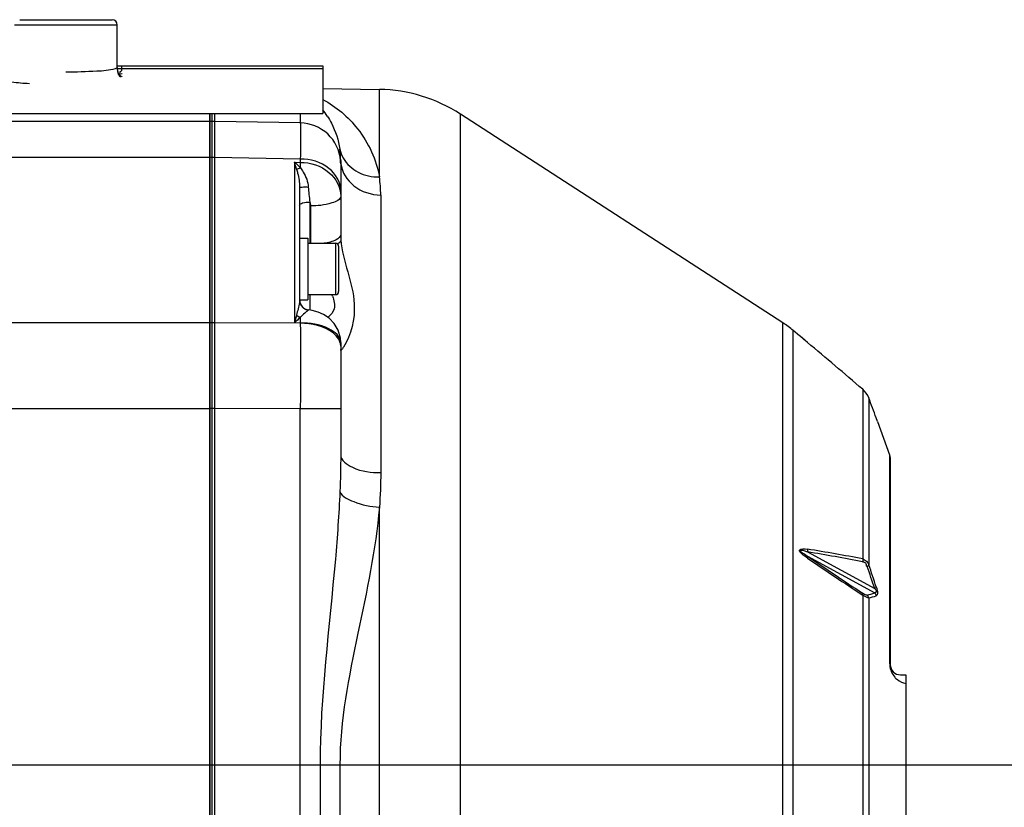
# Model space of a CAD drawing. Header units: millimetres. Extents: x 0 to 12486, y 0 to 8400.
# Tile 12 of 111: x 3119 to 3311, y 5580 to 5734. Entities that reach past the tile are written whole.
import ezdxf

# ---------------------------------------------------------------- set-up
doc = ezdxf.new("R2010")
doc.units = ezdxf.units.MM
doc.header["$LTSCALE"] = 653.4
for name, color, linetype in [('03__ASM_ALL_CURVES', 7, 'CONTINUOUS'), ('304102000092DXF_CONTINUOUS_LINE', 7, 'CONTINUOUS'), ('304103000034DXF_CONTINUOUS_LINE', 7, 'CONTINUOUS'), ('304106000066DXF_CONTINUOUS_LINE', 7, 'CONTINUOUS'), ('501023000100DXF_CONTINUOUS_LINE', 7, 'CONTINUOUS'), ('504021000002DXF_CONTINUOUS_LINE', 7, 'CONTINUOUS')]:
    doc.layers.add(name, color=color, linetype=linetype)

msp = doc.modelspace()

# ---------------------------------------------------------------- linework, layer by layer
at = {"layer": '03__ASM_ALL_CURVES', "color": 4, "linetype": 'Continuous'}
msp.add_line((2424.621, 5588.549), (3691.723, 5588.549), dxfattribs=at)
at = {"layer": '304102000092DXF_CONTINUOUS_LINE', "color": 7, "linetype": 'Continuous'}
for p, q in [((3178.172, 5720.174), (3189.211, 5719.981)), ((3156.672, 5406.829), (3156.672, 5715.316)), ((3267.783, 5674.559), (3204.979, 5715.176)), ((3181.672, 5706.174), (3181.672, 5691.71)), ((3173.672, 5700.956), (3173.672, 5679.006)), ((3271.025, 5672.038), (3269.777, 5673.086)), ((3181.672, 5670.743), (3181.672, 5648.865)), ((3271.137, 5671.944), (3271.021, 5672.043)), ((3271.672, 5671.493), (3271.137, 5671.944)), ((3271.932, 5671.274), (3271.672, 5671.493)), ((3272.125, 5671.111), (3271.932, 5671.274)), ((3272.563, 5670.742), (3272.125, 5671.111)), ((3286.186, 5655.378), (3285.942, 5656.04)), ((3286.181, 5655.391), (3286.168, 5655.428)), ((3286.186, 5655.378), (3288.551, 5648.88)), ((3288.551, 5648.88), (3288.672, 5648.196)), ((3288.672, 5648.196), (3288.672, 5608.049)), ((3290.672, 5606.049), (3291.672, 5606.049)), ((3291.672, 5606.049), (3291.672, 5571.049))]:
    msp.add_line(p, q, dxfattribs=at)
at = {"layer": '304102000092DXF_CONTINUOUS_LINE', "color": 9, "linetype": 'Continuous'}
for p, q in [((3189.211, 5702.96), (3189.211, 5719.981)), ((3173.811, 5715.316), (3173.811, 5713.459)), ((3204.981, 5575.709), (3204.979, 5715.176)), ((3157.172, 5713.74), (3156.672, 5713.749)), ((3173.811, 5713.459), (3157.172, 5713.74)), ((3157.172, 5706.731), (3156.672, 5706.74)), ((3173.811, 5706.434), (3157.172, 5706.731)), ((3172.689, 5705.797), (3172.689, 5674.545)), ((3172.689, 5705.797), (3173.811, 5705.791)), ((3173.811, 5706.434), (3173.811, 5705.791)), ((3189.465, 5699.427), (3189.465, 5645.405)), ((3175.637, 5698.068), (3175.637, 5690.049)), ((3175.777, 5697.316), (3175.777, 5690.049)), ((3175.637, 5680.049), (3175.637, 5677.07)), ((3157.172, 5674.536), (3156.672, 5674.538)), ((3173.811, 5674.465), (3157.172, 5674.536)), ((3173.811, 5674.522), (3172.689, 5674.545)), ((3173.811, 5674.522), (3173.811, 5674.465)), ((3267.783, 5502.539), (3267.783, 5674.559)), ((3269.777, 5504.012), (3269.777, 5673.086)), ((3271.137, 5671.944), (3271.025, 5672.038)), ((3272.036, 5671.186), (3271.248, 5671.85)), ((3272.561, 5670.744), (3272.563, 5670.742)), ((3283.301, 5661.624), (3283.302, 5628.626)), ((3284.489, 5659.944), (3284.489, 5627.477)), ((3157.172, 5657.895), (3156.672, 5657.897)), ((3173.811, 5657.805), (3157.172, 5657.895)), ((3181.672, 5657.807), (3173.811, 5657.807)), ((3173.811, 5576.997), (3173.811, 5657.805)), ((3288.551, 5648.88), (3288.551, 5608.272)), ((3189.208, 5576.583), (3189.211, 5638.673)), ((3272.557, 5629.989), (3285.641, 5622.849)), ((3272.557, 5629.123), (3285.641, 5621.983)), ((3283.301, 5621.546), (3283.302, 5555.552)), ((3284.489, 5621.016), (3284.489, 5556.082)), ((3156.672, 5588.549), (3181.521, 5588.549)), ((3177.666, 5588.549), (3177.666, 5577.002)), ((3181.521, 5588.549), (3181.521, 5576.475))]:
    msp.add_line(p, q, dxfattribs=at)
at = {"layer": '304102000092DXF_CONTINUOUS_LINE', "color": 7, "linetype": 'Continuous'}
msp.add_lwpolyline([(3181.672, 5670.743), (3181.613, 5671.571), (3181.184, 5673.116), (3180.412, 5674.44), (3179.418, 5675.47), (3178.334, 5676.192), (3177.254, 5676.656), (3176.14, 5676.95), (3175.41, 5677.07)], dxfattribs=at)
at = {"layer": '304102000092DXF_CONTINUOUS_LINE', "color": 9, "linetype": 'Continuous'}
for points in [[(3272.561, 5630.52), (3272.581, 5630.349), (3272.58, 5630.169), (3272.557, 5629.989)], [(3272.561, 5628.772), (3272.581, 5628.907), (3272.58, 5629.025), (3272.557, 5629.123)], [(3283.301, 5628.626), (3283.325, 5628.446), (3283.323, 5628.257), (3283.297, 5628.066)], [(3283.301, 5621.546), (3283.325, 5621.693), (3283.323, 5621.821), (3283.297, 5621.927)]]:
    msp.add_lwpolyline(points, dxfattribs=at)
at = {"layer": '304102000092DXF_CONTINUOUS_LINE', "color": 7, "linetype": 'Continuous'}
for centre, radius, start, end in [((3188.687, 5689.985), 30, 57.10767, 89), ((3175.672, 5679.053), 2, 180, 262.46482), ((3256.922, 5657.765), 20, 50, 57.10767), ((2092.627, 4270.326), 1831.233, 49.443062, 49.883917), ((2784.616, 5471.593), 534.181, 20.19949, 20.64631), ((3290.672, 5608.049), 2, 180, 270.00014)]:
    msp.add_arc(centre, radius, start, end, dxfattribs=at)
at = {"layer": '304102000092DXF_CONTINUOUS_LINE', "color": 9, "linetype": 'Continuous'}
for centre, radius, start, end in [((3165.446, 5705.976), 16.215, 32.90742, 38.27462), ((3166.882, 5706.159), 14.79, 0.06066, 8.45437), ((3139.236, 5695.402), 35.031, 15.02454, 17.26225), ((3165.825, 5697.517), 10.756, 41.94171, 50.3423), ((3056.09, 5703.738), 117.74, 0.47053, 0.99919), ((3173.776, 5705.49), 7.896, 0.0087, 4.90318), ((3187.357, 5706.176), 5.685, 180.01773, 186.76751), ((3164.6, 5699.416), 24.865, 0.02537, 8.19262), ((3194.421, 5691.711), 12.749, 180.00397, 184.44285), ((3175.611, 5679.007), 1.939, 180.01805, 185.66098), ((3175.654, 5679.011), 1.983, 185.64706, 188.029), ((3175.688, 5679.016), 2.016, 188.04294, 202.8149), ((3172.07, 5676.337), 8.685, 23.04173, 25.29042), ((3175.64, 5678.996), 1.965, 202.8306, 217.54539), ((3175.662, 5679.012), 1.992, 217.51727, 226.31617), ((3175.652, 5679.001), 1.977, 226.30915, 234.4117), ((3175.668, 5679.026), 2.007, 234.45287, 242.97293), ((3175.687, 5679.061), 2.046, 242.95217, 250.58169), ((3175.672, 5679.014), 1.998, 250.54227, 261.26524), ((3188.36, 5659.321), 21.848, 131.70147, 135.82784), ((2854.27, 5679.085), 319.574, 359.18191, 359.381), ((3176.014, 5668.956), 5.7, 2.31563, 4.29463), ((3175.642, 5674.09), 7.837, 325.77918, 326.85583), ((3177.156, 5058.251), 580.167, 79.457901, 80.535076), ((3177.74, 5069.411), 568.54, 79.30026, 80.39986), ((4829.339, 7940.979), 2787.158, 236.044032, 236.3098), ((4986.553, 8164.844), 3060.953, 235.947391, 236.189694), ((2849.965, 5478.004), 459.123, 18.38992, 18.95651), ((2853.187, 5479.679), 455.923, 18.34362, 18.91548), ((3271.895, 5669.476), 49.442, 284.39652, 286.14277), ((3272.193, 5667.606), 48.185, 284.7841, 286.5795), ((3292.681, 5608.276), 4.13, 180.05403, 189.69374), ((3292.597, 5608.265), 4.045, 189.73558, 198.97023)]:
    msp.add_arc(centre, radius, start, end, dxfattribs=at)
for points, knots in [([(3178.176, 5718.028), (3180.789, 5716.628), (3185.812, 5712.386), (3188.599, 5706.322), (3189.211, 5702.96)], [0, 0, 0, 0, 0.464517, 1, 1, 1, 1]), ([(3179.059, 5714.786), (3179.349, 5714.338), (3180.509, 5712.34), (3181.251, 5710.091), (3181.511, 5708.333)], [0, 0, 0, 0, 0.2306397, 1, 1, 1, 1]), ([(3173.811, 5713.459), (3173.816, 5713.207), (3173.82, 5710.865), (3173.816, 5708.524), (3173.811, 5706.434)], [0, 0, 0, 0, 0.1077291, 1, 1, 1, 1]), ([(3181.643, 5706.164), (3181.48, 5708.066), (3179.661, 5711.885), (3175.724, 5713.426), (3173.811, 5713.459)], [0, 0, 0, 0, 0.4994265, 1, 1, 1, 1]), ([(3181.672, 5700.34), (3181.672, 5701.956), (3179.488, 5705.473), (3175.764, 5706.409), (3173.811, 5706.435)], [0, 0, 0, 0, 0.4529625, 1, 1, 1, 1]), ([(3173.811, 5705.791), (3175.781, 5705.769), (3179.64, 5704.643), (3181.672, 5700.933), (3181.672, 5699.218)], [0, 0, 0, 0, 0.5346507, 1, 1, 1, 1]), ([(3181.711, 5705.506), (3181.906, 5703.864), (3184.004, 5700.549), (3187.619, 5699.468), (3189.465, 5699.427)], [0, 0, 0, 0, 0.4724637, 1, 1, 1, 1]), ([(3182.195, 5706.556), (3182.851, 5705.419), (3185.006, 5703.48), (3187.8, 5702.922), (3189.211, 5702.96)], [0, 0, 0, 0, 0.4819593, 1, 1, 1, 1]), ([(3173.07, 5704.483), (3173.141, 5704.216), (3173.449, 5703.064), (3173.672, 5701.873), (3173.672, 5700.957)], [0, 0, 0, 0, 0.2320482, 1, 1, 1, 1]), ([(3173.825, 5704.705), (3174.014, 5704.446), (3174.78, 5703.343), (3175.318, 5702.018), (3175.368, 5700.99)], [0, 0, 0, 0, 0.2372507, 1, 1, 1, 1]), ([(3173.672, 5700.956), (3173.672, 5700.998), (3173.93, 5700.926), (3174.362, 5701.05), (3174.964, 5700.989), (3175.368, 5700.99)], [0, 0, 0, 0, 0.0737783, 0.2844742, 1, 1, 1, 1]), ([(3173.672, 5697.434), (3173.672, 5697.676), (3174.562, 5698.026), (3175.169, 5698.066), (3175.637, 5698.068)], [0, 0, 0, 0, 0.3406209, 1, 1, 1, 1]), ([(3181.672, 5699.218), (3181.672, 5698.492), (3179.001, 5697.442), (3177.181, 5697.324), (3175.777, 5697.316)], [0, 0, 0, 0, 0.3406423, 1, 1, 1, 1]), ([(3181.672, 5691.71), (3181.672, 5691.275), (3180.419, 5690.37), (3179.278, 5690.163), (3178.477, 5690.029)], [0, 0, 0, 0, 0.348796, 1, 1, 1, 1]), ([(3181.71, 5690.723), (3182.04, 5686.474), (3185.458, 5679.821), (3183.782, 5672.221), (3182.203, 5669.805)], [0, 0, 0, 0, 0.5963038, 1, 1, 1, 1]), ([(3173.672, 5679.006), (3173.672, 5678.921), (3173.663, 5678.747), (3173.643, 5678.574), (3173.631, 5678.485)], [0, 0, 0, 0, 0.4871233, 1, 1, 1, 1]), ([(3180.062, 5679.736), (3180.384, 5678.978), (3180.77, 5677.335), (3179.724, 5676.045), (3179.191, 5675.619)], [0, 0, 0, 0, 0.546566, 1, 1, 1, 1]), ([(3174.895, 5676.626), (3174.816, 5676.561), (3174.443, 5676.249), (3174.083, 5675.918), (3173.825, 5675.633)], [0, 0, 0, 0, 0.2095294, 1, 1, 1, 1]), ([(3175.086, 5676.782), (3175.056, 5676.757), (3174.992, 5676.705), (3174.928, 5676.653), (3174.895, 5676.626)], [0, 0, 0, 0, 0.4750999, 1, 1, 1, 1]), ([(3175.368, 5677.04), (3175.348, 5677), (3175.245, 5676.916), (3175.15, 5676.834), (3175.086, 5676.782)], [0, 0, 0, 0, 0.3555794, 1, 1, 1, 1]), ([(3175.41, 5677.07), (3175.402, 5677.071), (3175.383, 5677.066), (3175.373, 5677.049), (3175.368, 5677.04)], [0, 0, 0, 0, 0.4295665, 1, 1, 1, 1]), ([(3181.672, 5670.726), (3181.672, 5671.893), (3178.658, 5674.237), (3175.708, 5674.499), (3173.811, 5674.522)], [0, 0, 0, 0, 0.380874, 1, 1, 1, 1]), ([(3173.811, 5674.465), (3173.814, 5673.185), (3173.82, 5667.632), (3173.818, 5662.079), (3173.811, 5657.805)], [0, 0, 0, 0, 0.2304393, 1, 1, 1, 1]), ([(3181.289, 5671.381), (3181.013, 5671.859), (3179.023, 5673.88), (3176.021, 5674.444), (3173.811, 5674.465)], [0, 0, 0, 0, 0.1999393, 1, 1, 1, 1]), ([(3181.71, 5669.186), (3181.7, 5669.18), (3181.683, 5669.171), (3181.672, 5669.152), (3181.672, 5669.145)], [0, 0, 0, 0, 0.6109411, 1, 1, 1, 1]), ([(3181.913, 5669.395), (3181.875, 5669.348), (3181.812, 5669.275), (3181.742, 5669.204), (3181.71, 5669.186)], [0, 0, 0, 0, 0.6246689, 1, 1, 1, 1]), ([(3182.122, 5669.683), (3182.086, 5669.63), (3182.018, 5669.533), (3181.947, 5669.438), (3181.913, 5669.395)], [0, 0, 0, 0, 0.5369652, 1, 1, 1, 1]), ([(3181.672, 5648.865), (3181.672, 5647.76), (3184.791, 5645.641), (3187.591, 5645.426), (3189.465, 5645.405)], [0, 0, 0, 0, 0.3710039, 1, 1, 1, 1]), ([(3181.511, 5641.724), (3181.326, 5637.324), (3180.057, 5619.599), (3177.667, 5601.916), (3177.666, 5588.549)], [0, 0, 0, 0, 0.2477961, 1, 1, 1, 1]), ([(3181.511, 5641.724), (3181.986, 5640.718), (3184.831, 5639.325), (3187.508, 5638.807), (3189.211, 5638.673)], [0, 0, 0, 0, 0.3942677, 1, 1, 1, 1]), ([(3189.211, 5638.673), (3188.472, 5630.41), (3184.918, 5613.879), (3181.522, 5597.159), (3181.521, 5588.549)], [0, 0, 0, 0, 0.4907055, 1, 1, 1, 1]), ([(3272.561, 5628.772), (3271.953, 5629.183), (3269.938, 5630.547), (3272.046, 5630.606), (3272.561, 5630.52)], [0, 0, 0, 0, 0.5843854, 1, 1, 1, 1]), ([(3272.557, 5629.123), (3272.319, 5629.269), (3271.992, 5629.572), (3270.918, 5629.988), (3271.503, 5630.381), (3271.963, 5630.162), (3272.319, 5630.071), (3272.557, 5629.989)], [0, 0, 0, 0, 0.2654845, 0.5357913, 0.6445934, 0.7607322, 1, 1, 1, 1]), ([(3283.297, 5628.066), (3283.484, 5628.031), (3283.926, 5627.898), (3284.029, 5627.402), (3283.989, 5627.181)], [0, 0, 0, 0, 0.4600093, 1, 1, 1, 1]), ([(3284.489, 5627.477), (3284.467, 5627.416), (3284.374, 5627.293), (3284.258, 5627.198), (3284.188, 5627.15)], [0, 0, 0, 0, 0.4327674, 1, 1, 1, 1]), ([(3285.942, 5623.165), (3285.919, 5623.106), (3285.826, 5622.987), (3285.711, 5622.895), (3285.641, 5622.849)], [0, 0, 0, 0, 0.4331157, 1, 1, 1, 1]), ([(3285.641, 5622.849), (3285.763, 5622.676), (3286.085, 5622.406), (3285.772, 5621.951), (3285.641, 5621.983)], [0, 0, 0, 0, 0.6116497, 1, 1, 1, 1]), ([(3285.942, 5623.165), (3286.006, 5622.973), (3286.151, 5622.475), (3286.315, 5621.535), (3285.942, 5621.424)], [0, 0, 0, 0, 0.3424149, 1, 1, 1, 1]), ([(3284.188, 5621.586), (3284.141, 5621.574), (3283.81, 5621.579), (3283.525, 5621.774), (3283.297, 5621.927)], [0, 0, 0, 0, 0.1497489, 1, 1, 1, 1]), ([(3284.489, 5621.016), (3284.42, 5621.024), (3283.997, 5621.136), (3283.616, 5621.359), (3283.301, 5621.546)], [0, 0, 0, 0, 0.1580483, 1, 1, 1, 1]), ([(3288.672, 5608.049), (3288.672, 5608.088), (3288.645, 5608.175), (3288.587, 5608.241), (3288.551, 5608.272)], [0, 0, 0, 0, 0.4526011, 1, 1, 1, 1]), ([(3288.772, 5606.95), (3288.822, 5606.805), (3289.014, 5606.332), (3289.298, 5605.899), (3289.53, 5605.63)], [0, 0, 0, 0, 0.3021724, 1, 1, 1, 1]), ([(3289.53, 5605.63), (3289.693, 5605.442), (3290.3, 5604.858), (3291.094, 5604.481), (3291.672, 5604.356)], [0, 0, 0, 0, 0.2959764, 1, 1, 1, 1])]:
    msp.add_open_spline(points, degree=3, knots=knots, dxfattribs=at)
for points in [[(3181.511, 5708.333), (3181.644, 5707.712), (3181.879, 5707.106), (3182.195, 5706.556)], [(3173.07, 5704.483), (3173.324, 5704.515), (3173.589, 5704.584), (3173.794, 5704.737)], [(3175.368, 5700.99), (3175.416, 5700.013), (3175.552, 5699.042), (3175.637, 5698.068)], [(3175.637, 5698.068), (3175.729, 5697.83), (3175.777, 5697.571), (3175.777, 5697.316)], [(3181.71, 5690.723), (3181.669, 5690.387), (3181.378, 5690.108), (3181.106, 5689.907)], [(3173.631, 5678.485), (3173.518, 5677.668), (3173.269, 5676.876), (3173.07, 5676.076)], [(3173.07, 5676.076), (3172.943, 5675.565), (3172.814, 5675.056), (3172.689, 5674.545)], [(3173.07, 5676.076), (3173.281, 5675.905), (3173.523, 5675.703), (3173.795, 5675.705)], [(3181.583, 5670.682), (3181.517, 5670.926), (3181.415, 5671.162), (3181.289, 5671.381)], [(3181.672, 5670.023), (3181.672, 5670.244), (3181.641, 5670.468), (3181.583, 5670.682)], [(3181.672, 5648.865), (3181.672, 5646.484), (3181.611, 5644.102), (3181.511, 5641.724)], [(3189.465, 5645.405), (3189.465, 5643.159), (3189.369, 5640.913), (3189.211, 5638.673)], [(3283.302, 5628.626), (3283.836, 5628.49), (3284.289, 5627.99), (3284.489, 5627.477)], [(3284.489, 5621.016), (3284.452, 5621.228), (3284.342, 5621.437), (3284.188, 5621.586)], [(3285.942, 5621.424), (3285.904, 5621.632), (3285.794, 5621.837), (3285.641, 5621.983)]]:
    msp.add_open_spline(points, degree=3, dxfattribs=at)
at = {"layer": '304102000092DXF_CONTINUOUS_LINE', "color": 7, "linetype": 'Continuous'}
msp.add_open_spline([(3284.489, 5659.944), (3284.249, 5660.587), (3283.823, 5661.179), (3283.301, 5661.624)], degree=3, dxfattribs=at)
at = {"layer": '304103000034DXF_CONTINUOUS_LINE', "color": 9, "linetype": 'Continuous'}
for p, q in [((3118.172, 5732.549), (3138.172, 5732.549)), ((3138.172, 5724.26), (3138.169, 5724.23)), ((3139.01, 5724.549), (3139.01, 5723.665)), ((3138.172, 5724.031), (3139.01, 5724.031)), ((3138.172, 5724.031), (3178.172, 5724.031)), ((3138.672, 5723.354), (3138.672, 5722.7)), ((3156.172, 5713.749), (3025.172, 5713.749)), ((3156.172, 5706.739), (3025.172, 5706.739)), ((3156.172, 5674.539), (3025.172, 5674.539)), ((3018.26, 5657.896), (3156.172, 5657.896)), ((3019.172, 5588.549), (3156.172, 5588.549))]:
    msp.add_line(p, q, dxfattribs=at)
at = {"layer": '304103000034DXF_CONTINUOUS_LINE', "color": 7, "linetype": 'Continuous'}
for p, q in [((3119.172, 5733.549), (3137.172, 5733.549)), ((3138.172, 5724.256), (3138.172, 5732.549)), ((3138.172, 5724.549), (3139.01, 5724.549)), ((3178.172, 5724.549), (3178.172, 5715.316)), ((3138.207, 5723.808), (3138.172, 5724.256)), ((3138.44, 5723.05), (3138.207, 5723.808)), ((3138.798, 5722.516), (3138.79, 5722.524)), ((2908.172, 5715.316), (3178.172, 5715.316)), ((3156.172, 5715.316), (3156.172, 5407.081))]:
    msp.add_line(p, q, dxfattribs=at)
at = {"layer": '304103000034DXF_CONTINUOUS_LINE', "color": 6, "linetype": 'Continuous'}
msp.add_line((3138.172, 5724.549), (3178.172, 5724.549), dxfattribs=at)
at = {"layer": '304103000034DXF_CONTINUOUS_LINE', "color": 7, "linetype": 'Continuous'}
msp.add_lwpolyline([(3138.79, 5722.524), (3138.684, 5722.646), (3138.44, 5723.05)], dxfattribs=at)
msp.add_arc((3137.172, 5732.549), 1, 0, 90, dxfattribs=at)
at = {"layer": '304103000034DXF_CONTINUOUS_LINE', "color": 9, "linetype": 'Continuous'}
msp.add_arc((3139.995, 5723.638), 1.766, 199.6513, 204.71609, dxfattribs=at)
for points, knots in [([(3121.075, 5721.076), (3119.919, 5721.142), (3118.39, 5721.262), (3116.486, 5721.503), (3115.783, 5721.704), (3115.132, 5721.847), (3115.289, 5722.309), (3115.928, 5722.371), (3116.376, 5722.511), (3116.687, 5722.562)], [0, 0, 0, 0, 0.4525918, 0.6125544, 0.7214453, 0.7781073, 0.8065443, 0.8769853, 1, 1, 1, 1]), ([(3137.761, 5723.992), (3136.606, 5723.631), (3133.355, 5723.468), (3130.17, 5723.323), (3128.172, 5723.323)], [0, 0, 0, 0, 0.3772695, 1, 1, 1, 1]), ([(3138.169, 5724.23), (3138.154, 5724.176), (3138.005, 5724.073), (3137.86, 5724.023), (3137.761, 5723.992)], [0, 0, 0, 0, 0.3515327, 1, 1, 1, 1]), ([(3138.169, 5724.23), (3138.169, 5724.122), (3138.174, 5723.901), (3138.194, 5723.681), (3138.209, 5723.569)], [0, 0, 0, 0, 0.4897525, 1, 1, 1, 1]), ([(3138.209, 5723.569), (3138.222, 5723.479), (3138.253, 5723.302), (3138.302, 5723.128), (3138.332, 5723.044)], [0, 0, 0, 0, 0.505096, 1, 1, 1, 1]), ([(3138.391, 5722.9), (3138.436, 5722.803), (3138.545, 5722.617), (3138.703, 5722.469), (3138.79, 5722.41)], [0, 0, 0, 0, 0.5043027, 1, 1, 1, 1]), ([(3138.716, 5723.425), (3138.704, 5723.414), (3138.684, 5723.394), (3138.672, 5723.367), (3138.672, 5723.354)], [0, 0, 0, 0, 0.5616928, 1, 1, 1, 1]), ([(3138.672, 5722.7), (3138.75, 5722.671), (3138.895, 5722.603), (3139.024, 5722.51), (3139.081, 5722.462)], [0, 0, 0, 0, 0.5261076, 1, 1, 1, 1]), ([(3139.01, 5723.665), (3139.01, 5723.611), (3138.872, 5723.528), (3138.771, 5723.472), (3138.716, 5723.425)], [0, 0, 0, 0, 0.4295818, 1, 1, 1, 1]), ([(3139.115, 5723.063), (3139.092, 5723.05), (3139.044, 5723.02), (3138.999, 5722.987), (3138.976, 5722.969)], [0, 0, 0, 0, 0.4797447, 1, 1, 1, 1])]:
    msp.add_open_spline(points, degree=3, knots=knots, dxfattribs=at)
at = {"layer": '304106000066DXF_CONTINUOUS_LINE', "color": 7, "linetype": 'Continuous'}
for p, q in [((3156.172, 5418.099), (3156.172, 5715.316)), ((3157.172, 5406.63), (3157.172, 5715.316))]:
    msp.add_line(p, q, dxfattribs=at)
at = {"layer": '304106000066DXF_CONTINUOUS_LINE', "color": 9, "linetype": 'Continuous'}
for p, q in [((3157.172, 5713.749), (3156.172, 5713.749)), ((3157.172, 5706.739), (3156.172, 5706.739)), ((3157.172, 5674.539), (3156.172, 5674.539)), ((3157.172, 5657.896), (3156.172, 5657.896)), ((3156.172, 5588.549), (3157.172, 5588.549))]:
    msp.add_line(p, q, dxfattribs=at)
at = {"layer": '501023000100DXF_CONTINUOUS_LINE', "color": 7, "linetype": 'Continuous'}
for p, q in [((3175.272, 5690.049), (3180.672, 5690.049)), ((3181.272, 5689.449), (3181.272, 5680.649)), ((3175.272, 5680.049), (3180.672, 5680.049))]:
    msp.add_line(p, q, dxfattribs=at)
at = {"layer": '501023000100DXF_CONTINUOUS_LINE', "color": 9, "linetype": 'Continuous'}
msp.add_line((3180.672, 5690.049), (3180.672, 5680.049), dxfattribs=at)
at = {"layer": '501023000100DXF_CONTINUOUS_LINE', "color": 7, "linetype": 'Continuous'}
for centre, start, end in [((3180.672, 5689.449), 0, 90), ((3180.672, 5680.649), 270, 360)]:
    msp.add_arc(centre, 0.6, start, end, dxfattribs=at)
at = {"layer": '504021000002DXF_CONTINUOUS_LINE', "color": 7, "linetype": 'Continuous'}
for p, q in [((3173.672, 5691.049), (3175.272, 5691.049)), ((3175.272, 5691.049), (3175.272, 5679.049)), ((3173.672, 5679.049), (3175.272, 5679.049))]:
    msp.add_line(p, q, dxfattribs=at)

doc.saveas('drawing.dxf')
